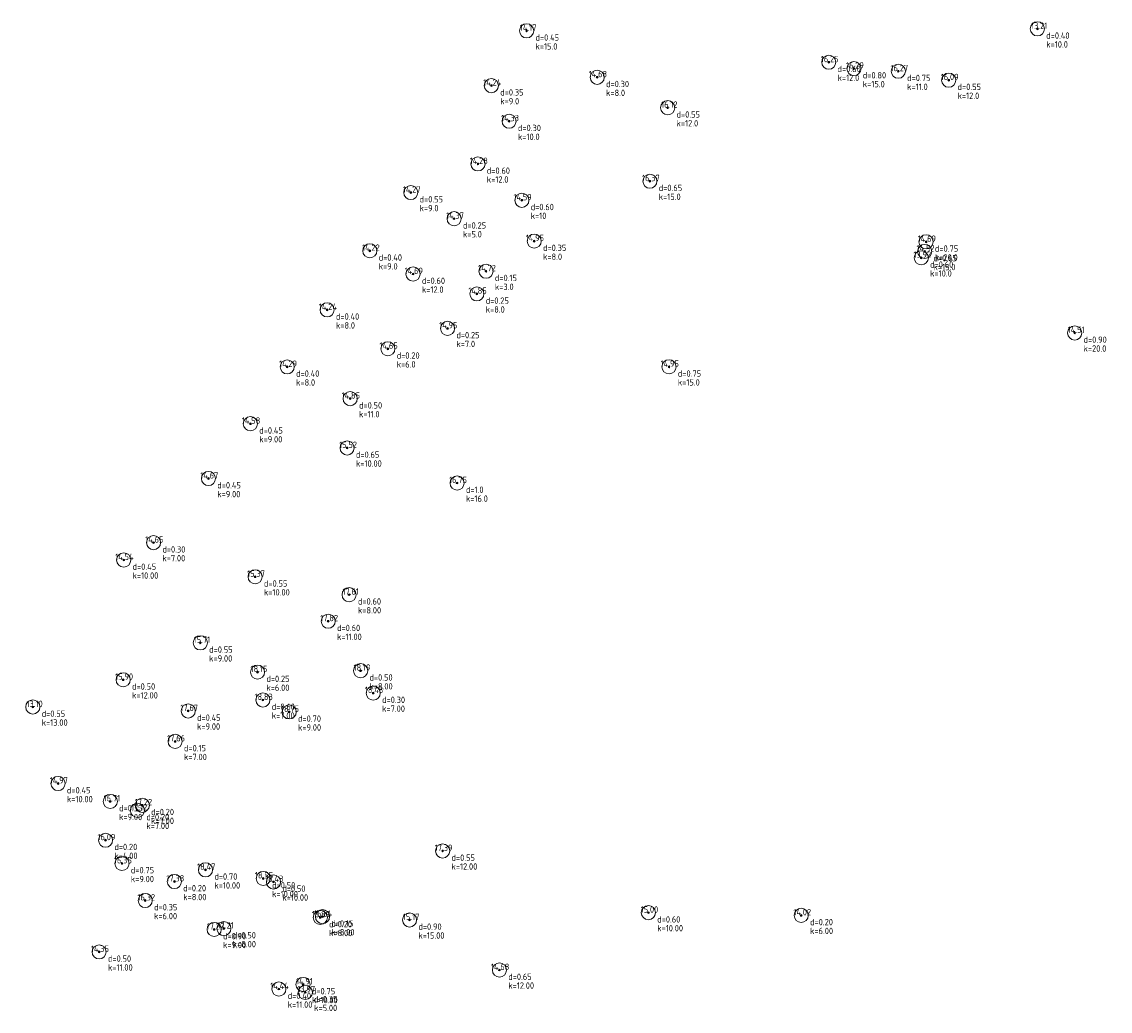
# Model space of a CAD drawing. Header units: metres. Extents: x 202163 to 203807, y 395988 to 397741.
# Tile 2 of 7: x 203575 to 203667, y 396153 to 396237. Entities that reach past the tile are written whole.
import ezdxf
from ezdxf.enums import TextEntityAlignment as Align

# ---------------------------------------------------------------- set-up
doc = ezdxf.new("R2010")
doc.units = ezdxf.units.M
doc.layers.add('B-ME-AL-SITUATIEMETING-S', color=7, linetype='Continuous')
doc.layers.add('X-XX-AL-MEETPUNT_DATA_HOOGTE-T18', color=150, linetype='Continuous')
doc.layers.add('B-ME-GR-BOOM-S', color=90, linetype='Continuous', lineweight=25)
doc.styles.add('NLCS-ISO-ANNOTATIVE-T18', font='txt', dxfattribs={"height": 1.8})

# ---------------------------------------------------------------- blocks, each defined once
blk = doc.blocks.new('SGR-BOOM_NUMMER-SO')
at = {"linetype": 'ByBlock', "lineweight": 18}
h = blk.add_hatch(color=0, dxfattribs=at)
h.dxf.hatch_style = 1
edge = h.paths.add_edge_path()
edge.add_arc((0, 0), 0.25, 0, 360)
at = {"color": 0, "linetype": 'ByBlock', "lineweight": 18}
for radius in [2, 0.25]:
    blk.add_circle((0, 0), radius, dxfattribs=at)
at = {"color": 0, "linetype": 'ByBlock', "lineweight": -2, "style": 'NLCS-ISO-ANNOTATIVE-T18'}
for tag, p in [('SOORT', (2.5, -2.8)), ('DIAMETER', (2.5, -5.3))]:
    blk.add_attdef(tag, p, '', height=1.8, dxfattribs=at)
blk = doc.blocks.new('SAL-MEETPUNT_MARKER-SO')
at = {"layer": 'X-XX-AL-MEETPUNT_DATA_HOOGTE-T18', "style": 'NLCS-ISO-ANNOTATIVE-T18'}
blk.add_attdef('HOOGTE', text='', height=1.8, dxfattribs=at).set_placement((2.79, 0), align=Align.RIGHT)

msp = doc.modelspace()

# ---------------------------------------------------------------- block references
at = {"layer": 'B-ME-AL-SITUATIEMETING-S'}
ref = msp.add_blockref('SAL-MEETPUNT_MARKER-SO', (203618.005, 396235.898), dxfattribs=dict(at, xscale=0.3, yscale=0.3, zscale=0.3))
ref.add_attrib('HOOGTE', '14.17', dxfattribs={"layer": 'X-XX-AL-MEETPUNT_DATA_HOOGTE-T18', "height": 0.54, "style": 'NLCS-ISO-ANNOTATIVE-T18'}).set_placement((203618.84132, 396235.898), align=Align.RIGHT)
ref = msp.add_blockref('SAL-MEETPUNT_MARKER-SO', (203661.281, 396236.065), dxfattribs=dict(at, xscale=0.3, yscale=0.3, zscale=0.3))
ref.add_attrib('HOOGTE', '13.21', dxfattribs={"layer": 'X-XX-AL-MEETPUNT_DATA_HOOGTE-T18', "height": 0.54, "style": 'NLCS-ISO-ANNOTATIVE-T18'}).set_placement((203662.11732, 396236.065), align=Align.RIGHT)
ref = msp.add_blockref('SAL-MEETPUNT_MARKER-SO', (203643.603, 396233.236), dxfattribs=dict(at, xscale=0.3, yscale=0.3, zscale=0.3))
ref.add_attrib('HOOGTE', '16.25', dxfattribs={"layer": 'X-XX-AL-MEETPUNT_DATA_HOOGTE-T18', "height": 0.54, "style": 'NLCS-ISO-ANNOTATIVE-T18'}).set_placement((203644.43932, 396233.236), align=Align.RIGHT)
ref = msp.add_blockref('SAL-MEETPUNT_MARKER-SO', (203623.984, 396231.962), dxfattribs=dict(at, xscale=0.3, yscale=0.3, zscale=0.3))
ref.add_attrib('HOOGTE', '14.68', dxfattribs={"layer": 'X-XX-AL-MEETPUNT_DATA_HOOGTE-T18', "height": 0.54, "style": 'NLCS-ISO-ANNOTATIVE-T18'}).set_placement((203624.82032, 396231.962), align=Align.RIGHT)
ref = msp.add_blockref('SAL-MEETPUNT_MARKER-SO', (203645.74, 396232.701), dxfattribs=dict(at, xscale=0.3, yscale=0.3, zscale=0.3))
ref.add_attrib('HOOGTE', '16.29', dxfattribs={"layer": 'X-XX-AL-MEETPUNT_DATA_HOOGTE-T18', "height": 0.54, "style": 'NLCS-ISO-ANNOTATIVE-T18'}).set_placement((203646.57632, 396232.701), align=Align.RIGHT)
ref = msp.add_blockref('SAL-MEETPUNT_MARKER-SO', (203649.496, 396232.473), dxfattribs=dict(at, xscale=0.3, yscale=0.3, zscale=0.3))
ref.add_attrib('HOOGTE', '16.27', dxfattribs={"layer": 'X-XX-AL-MEETPUNT_DATA_HOOGTE-T18', "height": 0.54, "style": 'NLCS-ISO-ANNOTATIVE-T18'}).set_placement((203650.33232, 396232.473), align=Align.RIGHT)
ref = msp.add_blockref('SAL-MEETPUNT_MARKER-SO', (203615.019, 396231.253), dxfattribs=dict(at, xscale=0.3, yscale=0.3, zscale=0.3))
ref.add_attrib('HOOGTE', '14.24', dxfattribs={"layer": 'X-XX-AL-MEETPUNT_DATA_HOOGTE-T18', "height": 0.54, "style": 'NLCS-ISO-ANNOTATIVE-T18'}).set_placement((203615.85532, 396231.253), align=Align.RIGHT)
ref = msp.add_blockref('SAL-MEETPUNT_MARKER-SO', (203653.768, 396231.717), dxfattribs=dict(at, xscale=0.3, yscale=0.3, zscale=0.3))
ref.add_attrib('HOOGTE', '16.09', dxfattribs={"layer": 'X-XX-AL-MEETPUNT_DATA_HOOGTE-T18', "height": 0.54, "style": 'NLCS-ISO-ANNOTATIVE-T18'}).set_placement((203654.60432, 396231.717), align=Align.RIGHT)
ref = msp.add_blockref('SAL-MEETPUNT_MARKER-SO', (203629.956, 396229.379), dxfattribs=dict(at, xscale=0.3, yscale=0.3, zscale=0.3))
ref.add_attrib('HOOGTE', '16.12', dxfattribs={"layer": 'X-XX-AL-MEETPUNT_DATA_HOOGTE-T18', "height": 0.54, "style": 'NLCS-ISO-ANNOTATIVE-T18'}).set_placement((203630.79232, 396229.379), align=Align.RIGHT)
ref = msp.add_blockref('SAL-MEETPUNT_MARKER-SO', (203616.519, 396228.235), dxfattribs=dict(at, xscale=0.3, yscale=0.3, zscale=0.3))
ref.add_attrib('HOOGTE', '14.33', dxfattribs={"layer": 'X-XX-AL-MEETPUNT_DATA_HOOGTE-T18', "height": 0.54, "style": 'NLCS-ISO-ANNOTATIVE-T18'}).set_placement((203617.35532, 396228.235), align=Align.RIGHT)
ref = msp.add_blockref('SAL-MEETPUNT_MARKER-SO', (203613.882, 396224.618), dxfattribs=dict(at, xscale=0.3, yscale=0.3, zscale=0.3))
ref.add_attrib('HOOGTE', '14.28', dxfattribs={"layer": 'X-XX-AL-MEETPUNT_DATA_HOOGTE-T18', "height": 0.54, "style": 'NLCS-ISO-ANNOTATIVE-T18'}).set_placement((203614.71832, 396224.618), align=Align.RIGHT)
ref = msp.add_blockref('SAL-MEETPUNT_MARKER-SO', (203628.448, 396223.153), dxfattribs=dict(at, xscale=0.3, yscale=0.3, zscale=0.3))
ref.add_attrib('HOOGTE', '16.37', dxfattribs={"layer": 'X-XX-AL-MEETPUNT_DATA_HOOGTE-T18', "height": 0.54, "style": 'NLCS-ISO-ANNOTATIVE-T18'}).set_placement((203629.28432, 396223.153), align=Align.RIGHT)
ref = msp.add_blockref('SAL-MEETPUNT_MARKER-SO', (203608.187, 396222.19), dxfattribs=dict(at, xscale=0.3, yscale=0.3, zscale=0.3))
ref.add_attrib('HOOGTE', '14.27', dxfattribs={"layer": 'X-XX-AL-MEETPUNT_DATA_HOOGTE-T18', "height": 0.54, "style": 'NLCS-ISO-ANNOTATIVE-T18'}).set_placement((203609.02332, 396222.19), align=Align.RIGHT)
ref = msp.add_blockref('SAL-MEETPUNT_MARKER-SO', (203617.602, 396221.537), dxfattribs=dict(at, xscale=0.3, yscale=0.3, zscale=0.3))
ref.add_attrib('HOOGTE', '14.59', dxfattribs={"layer": 'X-XX-AL-MEETPUNT_DATA_HOOGTE-T18', "height": 0.54, "style": 'NLCS-ISO-ANNOTATIVE-T18'}).set_placement((203618.43832, 396221.537), align=Align.RIGHT)
ref = msp.add_blockref('SAL-MEETPUNT_MARKER-SO', (203611.859, 396219.976), dxfattribs=dict(at, xscale=0.3, yscale=0.3, zscale=0.3))
ref.add_attrib('HOOGTE', '14.37', dxfattribs={"layer": 'X-XX-AL-MEETPUNT_DATA_HOOGTE-T18', "height": 0.54, "style": 'NLCS-ISO-ANNOTATIVE-T18'}).set_placement((203612.69532, 396219.976), align=Align.RIGHT)
ref = msp.add_blockref('SAL-MEETPUNT_MARKER-SO', (203618.645, 396218.075), dxfattribs=dict(at, xscale=0.3, yscale=0.3, zscale=0.3))
ref.add_attrib('HOOGTE', '14.95', dxfattribs={"layer": 'X-XX-AL-MEETPUNT_DATA_HOOGTE-T18', "height": 0.54, "style": 'NLCS-ISO-ANNOTATIVE-T18'}).set_placement((203619.48132, 396218.075), align=Align.RIGHT)
ref = msp.add_blockref('SAL-MEETPUNT_MARKER-SO', (203651.849, 396218.014), dxfattribs=dict(at, xscale=0.3, yscale=0.3, zscale=0.3))
ref.add_attrib('HOOGTE', '14.69', dxfattribs={"layer": 'X-XX-AL-MEETPUNT_DATA_HOOGTE-T18', "height": 0.54, "style": 'NLCS-ISO-ANNOTATIVE-T18'}).set_placement((203652.68532, 396218.014), align=Align.RIGHT)
ref = msp.add_blockref('SAL-MEETPUNT_MARKER-SO', (203604.721, 396217.256), dxfattribs=dict(at, xscale=0.3, yscale=0.3, zscale=0.3))
ref.add_attrib('HOOGTE', '14.22', dxfattribs={"layer": 'X-XX-AL-MEETPUNT_DATA_HOOGTE-T18', "height": 0.54, "style": 'NLCS-ISO-ANNOTATIVE-T18'}).set_placement((203605.55732, 396217.256), align=Align.RIGHT)
ref = msp.add_blockref('SAL-MEETPUNT_MARKER-SO', (203651.73, 396217.2), dxfattribs=dict(at, xscale=0.3, yscale=0.3, zscale=0.3))
ref.add_attrib('HOOGTE', '14.52', dxfattribs={"layer": 'X-XX-AL-MEETPUNT_DATA_HOOGTE-T18', "height": 0.54, "style": 'NLCS-ISO-ANNOTATIVE-T18'}).set_placement((203652.56632, 396217.2), align=Align.RIGHT)
ref = msp.add_blockref('SAL-MEETPUNT_MARKER-SO', (203651.441, 396216.662), dxfattribs=dict(at, xscale=0.3, yscale=0.3, zscale=0.3))
ref.add_attrib('HOOGTE', '13.92', dxfattribs={"layer": 'X-XX-AL-MEETPUNT_DATA_HOOGTE-T18', "height": 0.54, "style": 'NLCS-ISO-ANNOTATIVE-T18'}).set_placement((203652.27732, 396216.662), align=Align.RIGHT)
ref = msp.add_blockref('SAL-MEETPUNT_MARKER-SO', (203608.382, 396215.287), dxfattribs=dict(at, xscale=0.3, yscale=0.3, zscale=0.3))
ref.add_attrib('HOOGTE', '14.69', dxfattribs={"layer": 'X-XX-AL-MEETPUNT_DATA_HOOGTE-T18', "height": 0.54, "style": 'NLCS-ISO-ANNOTATIVE-T18'}).set_placement((203609.21832, 396215.287), align=Align.RIGHT)
ref = msp.add_blockref('SAL-MEETPUNT_MARKER-SO', (203614.564, 396215.523), dxfattribs=dict(at, xscale=0.3, yscale=0.3, zscale=0.3))
ref.add_attrib('HOOGTE', '14.72', dxfattribs={"layer": 'X-XX-AL-MEETPUNT_DATA_HOOGTE-T18', "height": 0.54, "style": 'NLCS-ISO-ANNOTATIVE-T18'}).set_placement((203615.40032, 396215.523), align=Align.RIGHT)
ref = msp.add_blockref('SAL-MEETPUNT_MARKER-SO', (203613.788, 396213.605), dxfattribs=dict(at, xscale=0.3, yscale=0.3, zscale=0.3))
ref.add_attrib('HOOGTE', '14.85', dxfattribs={"layer": 'X-XX-AL-MEETPUNT_DATA_HOOGTE-T18', "height": 0.54, "style": 'NLCS-ISO-ANNOTATIVE-T18'}).set_placement((203614.62432, 396213.605), align=Align.RIGHT)
ref = msp.add_blockref('SAL-MEETPUNT_MARKER-SO', (203601.098, 396212.251), dxfattribs=dict(at, xscale=0.3, yscale=0.3, zscale=0.3))
ref.add_attrib('HOOGTE', '14.24', dxfattribs={"layer": 'X-XX-AL-MEETPUNT_DATA_HOOGTE-T18', "height": 0.54, "style": 'NLCS-ISO-ANNOTATIVE-T18'}).set_placement((203601.93432, 396212.251), align=Align.RIGHT)
ref = msp.add_blockref('SAL-MEETPUNT_MARKER-SO', (203611.303, 396210.679), dxfattribs=dict(at, xscale=0.3, yscale=0.3, zscale=0.3))
ref.add_attrib('HOOGTE', '14.95', dxfattribs={"layer": 'X-XX-AL-MEETPUNT_DATA_HOOGTE-T18', "height": 0.54, "style": 'NLCS-ISO-ANNOTATIVE-T18'}).set_placement((203612.13932, 396210.679), align=Align.RIGHT)
ref = msp.add_blockref('SAL-MEETPUNT_MARKER-SO', (203664.441, 396210.292), dxfattribs=dict(at, xscale=0.3, yscale=0.3, zscale=0.3))
ref.add_attrib('HOOGTE', '14.51', dxfattribs={"layer": 'X-XX-AL-MEETPUNT_DATA_HOOGTE-T18', "height": 0.54, "style": 'NLCS-ISO-ANNOTATIVE-T18'}).set_placement((203665.27732, 396210.292), align=Align.RIGHT)
ref = msp.add_blockref('SAL-MEETPUNT_MARKER-SO', (203606.248, 396208.95), dxfattribs=dict(at, xscale=0.3, yscale=0.3, zscale=0.3))
ref.add_attrib('HOOGTE', '14.65', dxfattribs={"layer": 'X-XX-AL-MEETPUNT_DATA_HOOGTE-T18', "height": 0.54, "style": 'NLCS-ISO-ANNOTATIVE-T18'}).set_placement((203607.08432, 396208.95), align=Align.RIGHT)
ref = msp.add_blockref('SAL-MEETPUNT_MARKER-SO', (203597.719, 396207.418), dxfattribs=dict(at, xscale=0.3, yscale=0.3, zscale=0.3))
ref.add_attrib('HOOGTE', '14.29', dxfattribs={"layer": 'X-XX-AL-MEETPUNT_DATA_HOOGTE-T18', "height": 0.54, "style": 'NLCS-ISO-ANNOTATIVE-T18'}).set_placement((203598.55532, 396207.418), align=Align.RIGHT)
ref = msp.add_blockref('SAL-MEETPUNT_MARKER-SO', (203630.067, 396207.424), dxfattribs=dict(at, xscale=0.3, yscale=0.3, zscale=0.3))
ref.add_attrib('HOOGTE', '14.95', dxfattribs={"layer": 'X-XX-AL-MEETPUNT_DATA_HOOGTE-T18', "height": 0.54, "style": 'NLCS-ISO-ANNOTATIVE-T18'}).set_placement((203630.90332, 396207.424), align=Align.RIGHT)
ref = msp.add_blockref('SAL-MEETPUNT_MARKER-SO', (203603.053, 396204.727), dxfattribs=dict(at, xscale=0.3, yscale=0.3, zscale=0.3))
ref.add_attrib('HOOGTE', '14.85', dxfattribs={"layer": 'X-XX-AL-MEETPUNT_DATA_HOOGTE-T18', "height": 0.54, "style": 'NLCS-ISO-ANNOTATIVE-T18'}).set_placement((203603.88932, 396204.727), align=Align.RIGHT)
ref = msp.add_blockref('SAL-MEETPUNT_MARKER-SO', (203594.6, 396202.6), dxfattribs=dict(at, xscale=0.3, yscale=0.3, zscale=0.3))
ref.add_attrib('HOOGTE', '14.58', dxfattribs={"layer": 'X-XX-AL-MEETPUNT_DATA_HOOGTE-T18', "height": 0.54, "style": 'NLCS-ISO-ANNOTATIVE-T18'}).set_placement((203595.43632, 396202.6), align=Align.RIGHT)
ref = msp.add_blockref('SAL-MEETPUNT_MARKER-SO', (203602.793, 396200.548), dxfattribs=dict(at, xscale=0.3, yscale=0.3, zscale=0.3))
ref.add_attrib('HOOGTE', '15.52', dxfattribs={"layer": 'X-XX-AL-MEETPUNT_DATA_HOOGTE-T18', "height": 0.54, "style": 'NLCS-ISO-ANNOTATIVE-T18'}).set_placement((203603.62932, 396200.548), align=Align.RIGHT)
ref = msp.add_blockref('SAL-MEETPUNT_MARKER-SO', (203591.044, 396197.956), dxfattribs=dict(at, xscale=0.3, yscale=0.3, zscale=0.3))
ref.add_attrib('HOOGTE', '14.67', dxfattribs={"layer": 'X-XX-AL-MEETPUNT_DATA_HOOGTE-T18', "height": 0.54, "style": 'NLCS-ISO-ANNOTATIVE-T18'}).set_placement((203591.88032, 396197.956), align=Align.RIGHT)
ref = msp.add_blockref('SAL-MEETPUNT_MARKER-SO', (203612.114, 396197.575), dxfattribs=dict(at, xscale=0.3, yscale=0.3, zscale=0.3))
ref.add_attrib('HOOGTE', '16.75', dxfattribs={"layer": 'X-XX-AL-MEETPUNT_DATA_HOOGTE-T18', "height": 0.54, "style": 'NLCS-ISO-ANNOTATIVE-T18'}).set_placement((203612.95032, 396197.575), align=Align.RIGHT)
ref = msp.add_blockref('SAL-MEETPUNT_MARKER-SO', (203586.392, 396192.521), dxfattribs=dict(at, xscale=0.3, yscale=0.3, zscale=0.3))
ref.add_attrib('HOOGTE', '14.65', dxfattribs={"layer": 'X-XX-AL-MEETPUNT_DATA_HOOGTE-T18', "height": 0.54, "style": 'NLCS-ISO-ANNOTATIVE-T18'}).set_placement((203587.22832, 396192.521), align=Align.RIGHT)
ref = msp.add_blockref('SAL-MEETPUNT_MARKER-SO', (203583.865, 396191.051), dxfattribs=dict(at, xscale=0.3, yscale=0.3, zscale=0.3))
ref.add_attrib('HOOGTE', '14.54', dxfattribs={"layer": 'X-XX-AL-MEETPUNT_DATA_HOOGTE-T18', "height": 0.54, "style": 'NLCS-ISO-ANNOTATIVE-T18'}).set_placement((203584.70132, 396191.051), align=Align.RIGHT)
ref = msp.add_blockref('SAL-MEETPUNT_MARKER-SO', (203594.997, 396189.631), dxfattribs=dict(at, xscale=0.3, yscale=0.3, zscale=0.3))
ref.add_attrib('HOOGTE', '15.37', dxfattribs={"layer": 'X-XX-AL-MEETPUNT_DATA_HOOGTE-T18', "height": 0.54, "style": 'NLCS-ISO-ANNOTATIVE-T18'}).set_placement((203595.83332, 396189.631), align=Align.RIGHT)
ref = msp.add_blockref('SAL-MEETPUNT_MARKER-SO', (203602.961, 396188.111), dxfattribs=dict(at, xscale=0.3, yscale=0.3, zscale=0.3))
ref.add_attrib('HOOGTE', '17.61', dxfattribs={"layer": 'X-XX-AL-MEETPUNT_DATA_HOOGTE-T18', "height": 0.54, "style": 'NLCS-ISO-ANNOTATIVE-T18'}).set_placement((203603.79732, 396188.111), align=Align.RIGHT)
ref = msp.add_blockref('SAL-MEETPUNT_MARKER-SO', (203601.192, 396185.862), dxfattribs=dict(at, xscale=0.3, yscale=0.3, zscale=0.3))
ref.add_attrib('HOOGTE', '17.82', dxfattribs={"layer": 'X-XX-AL-MEETPUNT_DATA_HOOGTE-T18', "height": 0.54, "style": 'NLCS-ISO-ANNOTATIVE-T18'}).set_placement((203602.02832, 396185.862), align=Align.RIGHT)
ref = msp.add_blockref('SAL-MEETPUNT_MARKER-SO', (203590.357, 396184.029), dxfattribs=dict(at, xscale=0.3, yscale=0.3, zscale=0.3))
ref.add_attrib('HOOGTE', '15.71', dxfattribs={"layer": 'X-XX-AL-MEETPUNT_DATA_HOOGTE-T18', "height": 0.54, "style": 'NLCS-ISO-ANNOTATIVE-T18'}).set_placement((203591.19332, 396184.029), align=Align.RIGHT)
ref = msp.add_blockref('SAL-MEETPUNT_MARKER-SO', (203595.205, 396181.549), dxfattribs=dict(at, xscale=0.3, yscale=0.3, zscale=0.3))
ref.add_attrib('HOOGTE', '18.15', dxfattribs={"layer": 'X-XX-AL-MEETPUNT_DATA_HOOGTE-T18', "height": 0.54, "style": 'NLCS-ISO-ANNOTATIVE-T18'}).set_placement((203596.04132, 396181.549), align=Align.RIGHT)
ref = msp.add_blockref('SAL-MEETPUNT_MARKER-SO', (203603.937, 396181.667), dxfattribs=dict(at, xscale=0.3, yscale=0.3, zscale=0.3))
ref.add_attrib('HOOGTE', '18.19', dxfattribs={"layer": 'X-XX-AL-MEETPUNT_DATA_HOOGTE-T18', "height": 0.54, "style": 'NLCS-ISO-ANNOTATIVE-T18'}).set_placement((203604.77332, 396181.667), align=Align.RIGHT)
ref = msp.add_blockref('SAL-MEETPUNT_MARKER-SO', (203583.821, 396180.901), dxfattribs=dict(at, xscale=0.3, yscale=0.3, zscale=0.3))
ref.add_attrib('HOOGTE', '15.90', dxfattribs={"layer": 'X-XX-AL-MEETPUNT_DATA_HOOGTE-T18', "height": 0.54, "style": 'NLCS-ISO-ANNOTATIVE-T18'}).set_placement((203584.65732, 396180.901), align=Align.RIGHT)
ref = msp.add_blockref('SAL-MEETPUNT_MARKER-SO', (203605.008, 396179.771), dxfattribs=dict(at, xscale=0.3, yscale=0.3, zscale=0.3))
ref.add_attrib('HOOGTE', '18.43', dxfattribs={"layer": 'X-XX-AL-MEETPUNT_DATA_HOOGTE-T18', "height": 0.54, "style": 'NLCS-ISO-ANNOTATIVE-T18'}).set_placement((203605.84432, 396179.771), align=Align.RIGHT)
ref = msp.add_blockref('SAL-MEETPUNT_MARKER-SO', (203576.167, 396178.595), dxfattribs=dict(at, xscale=0.3, yscale=0.3, zscale=0.3))
ref.add_attrib('HOOGTE', '13.10', dxfattribs={"layer": 'X-XX-AL-MEETPUNT_DATA_HOOGTE-T18', "height": 0.54, "style": 'NLCS-ISO-ANNOTATIVE-T18'}).set_placement((203577.00332, 396178.595), align=Align.RIGHT)
ref = msp.add_blockref('SAL-MEETPUNT_MARKER-SO', (203595.66, 396179.187), dxfattribs=dict(at, xscale=0.3, yscale=0.3, zscale=0.3))
ref.add_attrib('HOOGTE', '18.83', dxfattribs={"layer": 'X-XX-AL-MEETPUNT_DATA_HOOGTE-T18', "height": 0.54, "style": 'NLCS-ISO-ANNOTATIVE-T18'}).set_placement((203596.49632, 396179.187), align=Align.RIGHT)
ref = msp.add_blockref('SAL-MEETPUNT_MARKER-SO', (203589.329, 396178.259), dxfattribs=dict(at, xscale=0.3, yscale=0.3, zscale=0.3))
ref.add_attrib('HOOGTE', '17.67', dxfattribs={"layer": 'X-XX-AL-MEETPUNT_DATA_HOOGTE-T18', "height": 0.54, "style": 'NLCS-ISO-ANNOTATIVE-T18'}).set_placement((203590.16532, 396178.259), align=Align.RIGHT)
ref = msp.add_blockref('SAL-MEETPUNT_MARKER-SO', (203597.884, 396178.176), dxfattribs=dict(at, xscale=0.3, yscale=0.3, zscale=0.3))
ref.add_attrib('HOOGTE', '18.75', dxfattribs={"layer": 'X-XX-AL-MEETPUNT_DATA_HOOGTE-T18', "height": 0.54, "style": 'NLCS-ISO-ANNOTATIVE-T18'}).set_placement((203598.72032, 396178.176), align=Align.RIGHT)
ref = msp.add_blockref('SAL-MEETPUNT_MARKER-SO', (203588.22, 396175.677), dxfattribs=dict(at, xscale=0.3, yscale=0.3, zscale=0.3))
ref.add_attrib('HOOGTE', '17.66', dxfattribs={"layer": 'X-XX-AL-MEETPUNT_DATA_HOOGTE-T18', "height": 0.54, "style": 'NLCS-ISO-ANNOTATIVE-T18'}).set_placement((203589.05632, 396175.677), align=Align.RIGHT)
ref = msp.add_blockref('SAL-MEETPUNT_MARKER-SO', (203578.304, 396172.108), dxfattribs=dict(at, xscale=0.3, yscale=0.3, zscale=0.3))
ref.add_attrib('HOOGTE', '14.97', dxfattribs={"layer": 'X-XX-AL-MEETPUNT_DATA_HOOGTE-T18', "height": 0.54, "style": 'NLCS-ISO-ANNOTATIVE-T18'}).set_placement((203579.14032, 396172.108), align=Align.RIGHT)
ref = msp.add_blockref('SAL-MEETPUNT_MARKER-SO', (203582.726, 396170.59), dxfattribs=dict(at, xscale=0.3, yscale=0.3, zscale=0.3))
ref.add_attrib('HOOGTE', '16.71', dxfattribs={"layer": 'X-XX-AL-MEETPUNT_DATA_HOOGTE-T18', "height": 0.54, "style": 'NLCS-ISO-ANNOTATIVE-T18'}).set_placement((203583.56232, 396170.59), align=Align.RIGHT)
ref = msp.add_blockref('SAL-MEETPUNT_MARKER-SO', (203585.439, 396170.265), dxfattribs=dict(at, xscale=0.3, yscale=0.3, zscale=0.3))
ref.add_attrib('HOOGTE', '17.22', dxfattribs={"layer": 'X-XX-AL-MEETPUNT_DATA_HOOGTE-T18', "height": 0.54, "style": 'NLCS-ISO-ANNOTATIVE-T18'}).set_placement((203586.27532, 396170.265), align=Align.RIGHT)
ref = msp.add_blockref('SAL-MEETPUNT_MARKER-SO', (203585.031, 396169.833), dxfattribs=dict(at, xscale=0.3, yscale=0.3, zscale=0.3))
ref.add_attrib('HOOGTE', '17.12', dxfattribs={"layer": 'X-XX-AL-MEETPUNT_DATA_HOOGTE-T18', "height": 0.54, "style": 'NLCS-ISO-ANNOTATIVE-T18'}).set_placement((203585.86732, 396169.833), align=Align.RIGHT)
ref = msp.add_blockref('SAL-MEETPUNT_MARKER-SO', (203582.325, 396167.303), dxfattribs=dict(at, xscale=0.3, yscale=0.3, zscale=0.3))
ref.add_attrib('HOOGTE', '16.09', dxfattribs={"layer": 'X-XX-AL-MEETPUNT_DATA_HOOGTE-T18', "height": 0.54, "style": 'NLCS-ISO-ANNOTATIVE-T18'}).set_placement((203583.16132, 396167.303), align=Align.RIGHT)
ref = msp.add_blockref('SAL-MEETPUNT_MARKER-SO', (203610.888, 396166.394), dxfattribs=dict(at, xscale=0.3, yscale=0.3, zscale=0.3))
ref.add_attrib('HOOGTE', '17.39', dxfattribs={"layer": 'X-XX-AL-MEETPUNT_DATA_HOOGTE-T18', "height": 0.54, "style": 'NLCS-ISO-ANNOTATIVE-T18'}).set_placement((203611.72432, 396166.394), align=Align.RIGHT)
ref = msp.add_blockref('SAL-MEETPUNT_MARKER-SO', (203583.72, 396165.335), dxfattribs=dict(at, xscale=0.3, yscale=0.3, zscale=0.3))
ref.add_attrib('HOOGTE', '16.35', dxfattribs={"layer": 'X-XX-AL-MEETPUNT_DATA_HOOGTE-T18', "height": 0.54, "style": 'NLCS-ISO-ANNOTATIVE-T18'}).set_placement((203584.55632, 396165.335), align=Align.RIGHT)
ref = msp.add_blockref('SAL-MEETPUNT_MARKER-SO', (203590.796, 396164.793), dxfattribs=dict(at, xscale=0.3, yscale=0.3, zscale=0.3))
ref.add_attrib('HOOGTE', '18.47', dxfattribs={"layer": 'X-XX-AL-MEETPUNT_DATA_HOOGTE-T18', "height": 0.54, "style": 'NLCS-ISO-ANNOTATIVE-T18'}).set_placement((203591.63232, 396164.793), align=Align.RIGHT)
ref = msp.add_blockref('SAL-MEETPUNT_MARKER-SO', (203588.159, 396163.806), dxfattribs=dict(at, xscale=0.3, yscale=0.3, zscale=0.3))
ref.add_attrib('HOOGTE', '17.38', dxfattribs={"layer": 'X-XX-AL-MEETPUNT_DATA_HOOGTE-T18', "height": 0.54, "style": 'NLCS-ISO-ANNOTATIVE-T18'}).set_placement((203588.99532, 396163.806), align=Align.RIGHT)
ref = msp.add_blockref('SAL-MEETPUNT_MARKER-SO', (203595.69, 396164.062), dxfattribs=dict(at, xscale=0.3, yscale=0.3, zscale=0.3))
ref.add_attrib('HOOGTE', '18.55', dxfattribs={"layer": 'X-XX-AL-MEETPUNT_DATA_HOOGTE-T18', "height": 0.54, "style": 'NLCS-ISO-ANNOTATIVE-T18'}).set_placement((203596.52632, 396164.062), align=Align.RIGHT)
ref = msp.add_blockref('SAL-MEETPUNT_MARKER-SO', (203596.556, 396163.768), dxfattribs=dict(at, xscale=0.3, yscale=0.3, zscale=0.3))
ref.add_attrib('HOOGTE', '18.43', dxfattribs={"layer": 'X-XX-AL-MEETPUNT_DATA_HOOGTE-T18', "height": 0.54, "style": 'NLCS-ISO-ANNOTATIVE-T18'}).set_placement((203597.39232, 396163.768), align=Align.RIGHT)
ref = msp.add_blockref('SAL-MEETPUNT_MARKER-SO', (203585.689, 396162.196), dxfattribs=dict(at, xscale=0.3, yscale=0.3, zscale=0.3))
ref.add_attrib('HOOGTE', '16.32', dxfattribs={"layer": 'X-XX-AL-MEETPUNT_DATA_HOOGTE-T18', "height": 0.54, "style": 'NLCS-ISO-ANNOTATIVE-T18'}).set_placement((203586.52532, 396162.196), align=Align.RIGHT)
ref = msp.add_blockref('SAL-MEETPUNT_MARKER-SO', (203600.707, 396160.827), dxfattribs=dict(at, xscale=0.3, yscale=0.3, zscale=0.3))
ref.add_attrib('HOOGTE', '16.84', dxfattribs={"layer": 'X-XX-AL-MEETPUNT_DATA_HOOGTE-T18', "height": 0.54, "style": 'NLCS-ISO-ANNOTATIVE-T18'}).set_placement((203601.54332, 396160.827), align=Align.RIGHT)
ref = msp.add_blockref('SAL-MEETPUNT_MARKER-SO', (203628.32, 396161.165), dxfattribs=dict(at, xscale=0.3, yscale=0.3, zscale=0.3))
ref.add_attrib('HOOGTE', '15.00', dxfattribs={"layer": 'X-XX-AL-MEETPUNT_DATA_HOOGTE-T18', "height": 0.54, "style": 'NLCS-ISO-ANNOTATIVE-T18'}).set_placement((203629.15632, 396161.165), align=Align.RIGHT)
ref = msp.add_blockref('SAL-MEETPUNT_MARKER-SO', (203641.27, 396160.933), dxfattribs=dict(at, xscale=0.3, yscale=0.3, zscale=0.3))
ref.add_attrib('HOOGTE', '14.02', dxfattribs={"layer": 'X-XX-AL-MEETPUNT_DATA_HOOGTE-T18', "height": 0.54, "style": 'NLCS-ISO-ANNOTATIVE-T18'}).set_placement((203642.10632, 396160.933), align=Align.RIGHT)
ref = msp.add_blockref('SAL-MEETPUNT_MARKER-SO', (203600.519, 396160.759), dxfattribs=dict(at, xscale=0.3, yscale=0.3, zscale=0.3))
ref.add_attrib('HOOGTE', '16.89', dxfattribs={"layer": 'X-XX-AL-MEETPUNT_DATA_HOOGTE-T18', "height": 0.54, "style": 'NLCS-ISO-ANNOTATIVE-T18'}).set_placement((203601.35532, 396160.759), align=Align.RIGHT)
ref = msp.add_blockref('SAL-MEETPUNT_MARKER-SO', (203608.085, 396160.548), dxfattribs=dict(at, xscale=0.3, yscale=0.3, zscale=0.3))
ref.add_attrib('HOOGTE', '15.17', dxfattribs={"layer": 'X-XX-AL-MEETPUNT_DATA_HOOGTE-T18', "height": 0.54, "style": 'NLCS-ISO-ANNOTATIVE-T18'}).set_placement((203608.92132, 396160.548), align=Align.RIGHT)
ref = msp.add_blockref('SAL-MEETPUNT_MARKER-SO', (203591.53, 396159.741), dxfattribs=dict(at, xscale=0.3, yscale=0.3, zscale=0.3))
ref.add_attrib('HOOGTE', '17.22', dxfattribs={"layer": 'X-XX-AL-MEETPUNT_DATA_HOOGTE-T18', "height": 0.54, "style": 'NLCS-ISO-ANNOTATIVE-T18'}).set_placement((203592.36632, 396159.741), align=Align.RIGHT)
ref = msp.add_blockref('SAL-MEETPUNT_MARKER-SO', (203592.355, 396159.818), dxfattribs=dict(at, xscale=0.3, yscale=0.3, zscale=0.3))
ref.add_attrib('HOOGTE', '17.21', dxfattribs={"layer": 'X-XX-AL-MEETPUNT_DATA_HOOGTE-T18', "height": 0.54, "style": 'NLCS-ISO-ANNOTATIVE-T18'}).set_placement((203593.19132, 396159.818), align=Align.RIGHT)
ref = msp.add_blockref('SAL-MEETPUNT_MARKER-SO', (203581.783, 396157.838), dxfattribs=dict(at, xscale=0.3, yscale=0.3, zscale=0.3))
ref.add_attrib('HOOGTE', '14.35', dxfattribs={"layer": 'X-XX-AL-MEETPUNT_DATA_HOOGTE-T18', "height": 0.54, "style": 'NLCS-ISO-ANNOTATIVE-T18'}).set_placement((203582.61932, 396157.838), align=Align.RIGHT)
ref = msp.add_blockref('SAL-MEETPUNT_MARKER-SO', (203615.699, 396156.304), dxfattribs=dict(at, xscale=0.3, yscale=0.3, zscale=0.3))
ref.add_attrib('HOOGTE', '14.68', dxfattribs={"layer": 'X-XX-AL-MEETPUNT_DATA_HOOGTE-T18', "height": 0.54, "style": 'NLCS-ISO-ANNOTATIVE-T18'}).set_placement((203616.53532, 396156.304), align=Align.RIGHT)
ref = msp.add_blockref('SAL-MEETPUNT_MARKER-SO', (203597.012, 396154.693), dxfattribs=dict(at, xscale=0.3, yscale=0.3, zscale=0.3))
ref.add_attrib('HOOGTE', '14.44', dxfattribs={"layer": 'X-XX-AL-MEETPUNT_DATA_HOOGTE-T18', "height": 0.54, "style": 'NLCS-ISO-ANNOTATIVE-T18'}).set_placement((203597.84832, 396154.693), align=Align.RIGHT)
ref = msp.add_blockref('SAL-MEETPUNT_MARKER-SO', (203599.061, 396155.078), dxfattribs=dict(at, xscale=0.3, yscale=0.3, zscale=0.3))
ref.add_attrib('HOOGTE', '14.91', dxfattribs={"layer": 'X-XX-AL-MEETPUNT_DATA_HOOGTE-T18', "height": 0.54, "style": 'NLCS-ISO-ANNOTATIVE-T18'}).set_placement((203599.89732, 396155.078), align=Align.RIGHT)
ref = msp.add_blockref('SAL-MEETPUNT_MARKER-SO', (203599.252, 396154.409), dxfattribs=dict(at, xscale=0.3, yscale=0.3, zscale=0.3))
ref.add_attrib('HOOGTE', '13.97', dxfattribs={"layer": 'X-XX-AL-MEETPUNT_DATA_HOOGTE-T18', "height": 0.54, "style": 'NLCS-ISO-ANNOTATIVE-T18'}).set_placement((203600.08832, 396154.409), align=Align.RIGHT)
at = {"layer": 'B-ME-GR-BOOM-S', "xscale": 0.3, "yscale": 0.3, "zscale": 0.3}
for p, values in [((203618.005, 396235.898), {'SOORT': 'd=0.45', 'DIAMETER': 'k=15.0'}), ((203661.281, 396236.065), {'SOORT': 'd=0.40', 'DIAMETER': 'k=10.0'}), ((203643.603, 396233.236), {'SOORT': 'd=0.60', 'DIAMETER': 'k=12.0'}), ((203645.74, 396232.701), {'SOORT': 'd=0.80', 'DIAMETER': 'k=15.0'}), ((203623.984, 396231.962), {'SOORT': 'd=0.30', 'DIAMETER': 'k=8.0'}), ((203649.496, 396232.473), {'SOORT': 'd=0.75', 'DIAMETER': 'k=11.0'}), ((203615.019, 396231.253), {'SOORT': 'd=0.35', 'DIAMETER': 'k=9.0'}), ((203653.768, 396231.717), {'SOORT': 'd=0.55', 'DIAMETER': 'k=12.0'}), ((203629.956, 396229.379), {'SOORT': 'd=0.55', 'DIAMETER': 'k=12.0'}), ((203616.519, 396228.235), {'SOORT': 'd=0.30', 'DIAMETER': 'k=10.0'}), ((203613.882, 396224.618), {'SOORT': 'd=0.60', 'DIAMETER': 'k=12.0'}), ((203628.448, 396223.153), {'SOORT': 'd=0.65', 'DIAMETER': 'k=15.0'}), ((203608.187, 396222.19), {'SOORT': 'd=0.55', 'DIAMETER': 'k=9.0'}), ((203617.602, 396221.537), {'SOORT': 'd=0.60', 'DIAMETER': 'k=10'}), ((203611.859, 396219.976), {'SOORT': 'd=0.25', 'DIAMETER': 'k=5.0'}), ((203618.645, 396218.075), {'SOORT': 'd=0.35', 'DIAMETER': 'k=8.0'}), ((203651.849, 396218.014), {'SOORT': 'd=0.75', 'DIAMETER': 'k=20.0'}), ((203604.721, 396217.256), {'SOORT': 'd=0.40', 'DIAMETER': 'k=9.0'}), ((203651.73, 396217.2), {'SOORT': 'd=0.65', 'DIAMETER': 'k=15.0'}), ((203651.441, 396216.662), {'SOORT': 'd=0.60', 'DIAMETER': 'k=10.0'}), ((203608.382, 396215.287), {'SOORT': 'd=0.60', 'DIAMETER': 'k=12.0'}), ((203614.564, 396215.523), {'SOORT': 'd=0.15', 'DIAMETER': 'k=3.0'}), ((203613.788, 396213.605), {'SOORT': 'd=0.25', 'DIAMETER': 'k=8.0'}), ((203601.098, 396212.251), {'SOORT': 'd=0.40', 'DIAMETER': 'k=8.0'}), ((203611.303, 396210.679), {'SOORT': 'd=0.25', 'DIAMETER': 'k=7.0'}), ((203664.441, 396210.292), {'SOORT': 'd=0.90', 'DIAMETER': 'k=20.0'}), ((203606.248, 396208.95), {'SOORT': 'd=0.20', 'DIAMETER': 'k=6.0'}), ((203597.719, 396207.418), {'SOORT': 'd=0.40', 'DIAMETER': 'k=8.0'}), ((203630.067, 396207.424), {'SOORT': 'd=0.75', 'DIAMETER': 'k=15.0'}), ((203603.053, 396204.727), {'SOORT': 'd=0.50', 'DIAMETER': 'k=11.0'}), ((203594.6, 396202.6), {'SOORT': 'd=0.45', 'DIAMETER': 'k=9.00'}), ((203602.793, 396200.548), {'SOORT': 'd=0.65', 'DIAMETER': 'k=10.00'}), ((203591.044, 396197.956), {'SOORT': 'd=0.45', 'DIAMETER': 'k=9.00'}), ((203612.114, 396197.575), {'SOORT': 'd=1.0', 'DIAMETER': 'k=16.0'}), ((203586.392, 396192.521), {'SOORT': 'd=0.30', 'DIAMETER': 'k=7.00'}), ((203583.865, 396191.051), {'SOORT': 'd=0.45', 'DIAMETER': 'k=10.00'}), ((203594.997, 396189.631), {'SOORT': 'd=0.55', 'DIAMETER': 'k=10.00'}), ((203602.961, 396188.111), {'SOORT': 'd=0.60', 'DIAMETER': 'k=8.00'}), ((203601.192, 396185.862), {'SOORT': 'd=0.60', 'DIAMETER': 'k=11.00'}), ((203590.357, 396184.029), {'SOORT': 'd=0.55', 'DIAMETER': 'k=9.00'}), ((203595.205, 396181.549), {'SOORT': 'd=0.25', 'DIAMETER': 'k=6.00'}), ((203603.937, 396181.667), {'SOORT': 'd=0.50', 'DIAMETER': 'k=8.00'}), ((203583.821, 396180.901), {'SOORT': 'd=0.50', 'DIAMETER': 'k=12.00'}), ((203595.66, 396179.187), {'SOORT': 'd=0.60', 'DIAMETER': 'k=7.00'}), ((203605.008, 396179.771), {'SOORT': 'd=0.30', 'DIAMETER': 'k=7.00'}), ((203576.167, 396178.595), {'SOORT': 'd=0.55', 'DIAMETER': 'k=13.00'}), ((203589.329, 396178.259), {'SOORT': 'd=0.45', 'DIAMETER': 'k=9.00'}), ((203597.884, 396178.176), {'SOORT': 'd=0.70', 'DIAMETER': 'k=9.00'}), ((203588.22, 396175.677), {'SOORT': 'd=0.15', 'DIAMETER': 'k=7.00'}), ((203578.304, 396172.108), {'SOORT': 'd=0.45', 'DIAMETER': 'k=10.00'}), ((203582.726, 396170.59), {'SOORT': 'd=0.35', 'DIAMETER': 'k=9.00'}), ((203585.439, 396170.265), {'SOORT': 'd=0.20', 'DIAMETER': 'k=7.00'}), ((203585.031, 396169.833), {'SOORT': 'd=0.20', 'DIAMETER': 'k=7.00'}), ((203582.325, 396167.303), {'SOORT': 'd=0.20', 'DIAMETER': 'k=4.00'}), ((203610.888, 396166.394), {'SOORT': 'd=0.55', 'DIAMETER': 'k=12.00'}), ((203583.72, 396165.335), {'SOORT': 'd=0.75', 'DIAMETER': 'k=9.00'}), ((203590.796, 396164.793), {'SOORT': 'd=0.70', 'DIAMETER': 'k=10.00'}), ((203588.159, 396163.806), {'SOORT': 'd=0.20', 'DIAMETER': 'k=8.00'}), ((203595.69, 396164.062), {'SOORT': 'd=0.50', 'DIAMETER': 'k=10.00'}), ((203596.556, 396163.768), {'SOORT': 'd=0.50', 'DIAMETER': 'k=10.00'}), ((203585.689, 396162.196), {'SOORT': 'd=0.35', 'DIAMETER': 'k=6.00'}), ((203600.519, 396160.759), {'SOORT': 'd=0.20', 'DIAMETER': 'k=8.00'}), ((203600.707, 396160.827), {'SOORT': 'd=0.15', 'DIAMETER': 'k=8.00'}), ((203628.32, 396161.165), {'SOORT': 'd=0.60', 'DIAMETER': 'k=10.00'}), ((203641.27, 396160.933), {'SOORT': 'd=0.20', 'DIAMETER': 'k=6.00'}), ((203592.355, 396159.818), {'SOORT': 'd=0.50', 'DIAMETER': 'k=8.00'}), ((203608.085, 396160.548), {'SOORT': 'd=0.90', 'DIAMETER': 'k=15.00'}), ((203591.53, 396159.741), {'SOORT': 'd=0.90', 'DIAMETER': 'k=9.00'}), ((203581.783, 396157.838), {'SOORT': 'd=0.50', 'DIAMETER': 'k=11.00'}), ((203615.699, 396156.304), {'SOORT': 'd=0.65', 'DIAMETER': 'k=12.00'}), ((203597.012, 396154.693), {'SOORT': 'd=0.40', 'DIAMETER': 'k=11.00'}), ((203599.061, 396155.078), {'SOORT': 'd=0.75', 'DIAMETER': 'k=10.00'}), ((203599.252, 396154.409), {'SOORT': 'd=0.35', 'DIAMETER': 'k=5.00'})]:
    msp.add_blockref('SGR-BOOM_NUMMER-SO', p, dxfattribs=at).add_auto_attribs(values)

doc.saveas('drawing.dxf')
